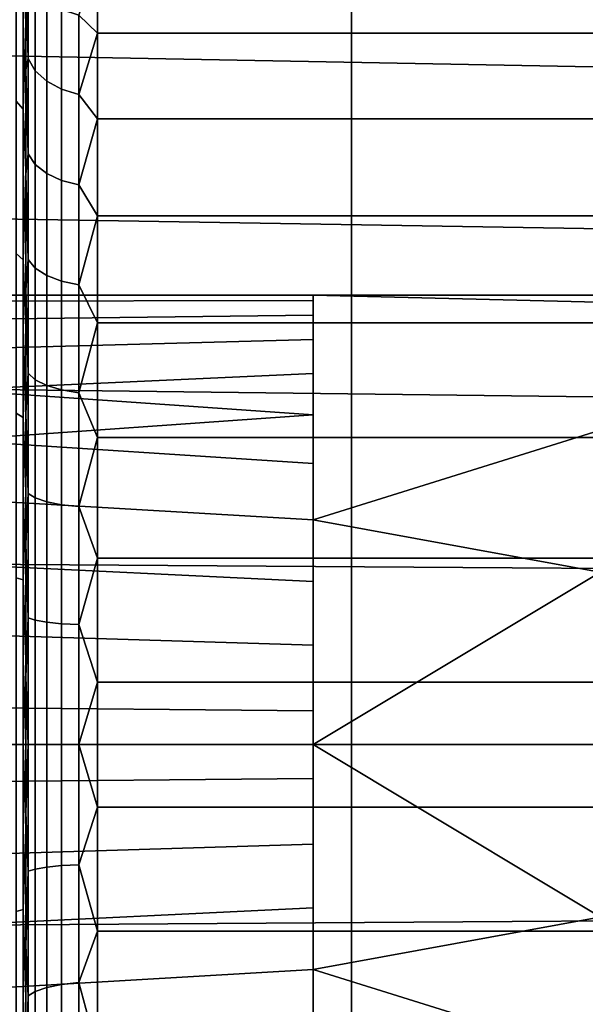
# Model space of a CAD drawing. Header units: metres. Extents: x -109 to 109, y -100 to 76.
# Tile 206 of 256: x -67.82 to -66.24, y 33.28 to 36.02. Entities that reach past the tile are written whole.
import ezdxf

# ---------------------------------------------------------------- set-up
doc = ezdxf.new("R2010")
doc.units = ezdxf.units.M
doc.layers.add('solid_21062310', color=7, linetype='CONTINUOUS')

msp = doc.modelspace()

# ---------------------------------------------------------------- linework, layer by layer
at = {"layer": 'solid_21062310'}
for points in [[(-68.667061, 38.799999, -10.374823), (-67.740959, 38.799999, -9.605888), (-67.741966, 19.5, -9.607125), (-68.665756, 19.5, -10.37423)], [(-67.740959, 38.799999, 9.605888), (-68.667061, 38.799999, 10.374823), (-68.665756, 19.5, 10.37423), (-67.741966, 19.5, 9.607125)], [(-67.740959, 38.799999, -9.605888), (-66.894112, 38.799999, -8.759043), (-66.892899, 19.5, -8.758056), (-67.741966, 19.5, -9.607125)], [(-66.894112, 38.799999, 8.759043), (-67.740959, 38.799999, 9.605888), (-67.741966, 19.5, 9.607125), (-66.892899, 19.5, 8.758056)], [(-66.894112, 38.799999, -8.759043), (-66.125175, 38.799999, -7.832941), (-66.125786, 19.5, -7.834266), (-66.892899, 19.5, -8.758056)], [(-66.125175, 38.799999, 7.832941), (-66.894112, 38.799999, 8.759043), (-66.892899, 19.5, 8.758056), (-66.125786, 19.5, 7.834267)], [(-67.800003, 36.133541, -1.734466), (-67.800003, 35.876587, -2.010085), (-67.800003, 37.034382, -2.202762), (-67.800003, 37.286301, -1.806226)], [(-67.800003, 36.133526, 1.734483), (-67.800003, 37.286301, 1.806224), (-67.800003, 37.034386, 2.20276), (-67.800003, 35.876572, 2.0101)], [(-67.800003, 35.876572, 2.0101), (-67.800003, 37.034386, 2.20276), (-67.800003, 36.733524, 2.56706), (-67.800003, 35.586517, 2.245782)], [(-67.800003, 35.586533, -2.245769), (-67.800003, 35.264442, -2.441908), (-67.800003, 36.733524, -2.567061), (-67.800003, 37.034382, -2.202762)], [(-67.800003, 35.876587, -2.010085), (-67.800003, 35.586533, -2.245769), (-67.800003, 37.034382, -2.202762)], [(-67.800003, 34.558563, -2.692475), (-67.800003, 34.188683, -2.743266), (-67.800003, 36.391212, -2.88825), (-67.800003, 36.733524, -2.567061)], [(-67.800003, 34.921825, -2.590572), (-67.800003, 34.558563, -2.692475), (-67.800003, 36.733524, -2.567061)], [(-67.800003, 35.264442, -2.441908), (-67.800003, 34.921825, -2.590572), (-67.800003, 36.733524, -2.567061)], [(-67.800003, 35.264423, 2.441918), (-67.800003, 36.733524, 2.56706), (-67.800003, 36.391212, 2.888249), (-67.800003, 34.921803, 2.590579)], [(-67.800003, 35.264423, 2.441918), (-67.800003, 35.586517, 2.245782), (-67.800003, 36.733524, 2.56706)], [(-67.806763, 36.159534, -3.128624), (-67.800003, 36.391212, -2.88825), (-67.800003, 36.008896, -3.166378)], [(-67.806763, 36.159534, 3.128624), (-67.800003, 36.008896, 3.166377), (-67.800003, 36.391212, 2.888249)], [(-67.800003, 31.991102, -3.166377), (-67.800003, 36.008896, -3.166378), (-67.800003, 36.391212, -2.88825)], [(-67.800003, 34.188683, -2.743266), (-67.800003, 31.608788, -2.888249), (-67.800003, 31.991102, -3.166377), (-67.800003, 36.391212, -2.88825)], [(-67.800003, 33.811317, 2.743266), (-67.800003, 36.391212, 2.888249), (-67.800003, 36.008896, 3.166377), (-67.800003, 31.608789, 2.88825)], [(-67.800003, 34.558544, 2.69248), (-67.800003, 34.921803, 2.590579), (-67.800003, 36.391212, 2.888249)], [(-67.800003, 34.18866, 2.743267), (-67.800003, 34.558544, 2.69248), (-67.800003, 36.391212, 2.888249)], [(-67.800003, 33.811317, 2.743266), (-67.800003, 34.18866, 2.743267), (-67.800003, 36.391212, 2.888249)], [(-63.994148, 35.842865, -3.550169), (-63.925819, 36.259361, -3.299997), (-68.5, 36.350437, -3.236081), (-68.5, 35.927643, -3.504838)], [(-63.994198, 35.842552, 3.550341), (-68.5, 35.927643, 3.504838), (-68.5, 36.350437, 3.236081), (-63.925858, 36.259129, 3.30014)], [(-67.806763, 35.766674, 3.366116), (-67.806763, 36.159534, 3.128624), (-67.826714, 36.186974, 3.168376), (-67.826714, 35.78912, 3.408885)], [(-67.806763, 36.159534, -3.128624), (-67.806763, 35.766674, -3.366116), (-67.826714, 35.78912, -3.408885), (-67.826714, 36.186974, -3.168376)], [(-67.651764, 36.028458, -1.55649), (-67.599998, 36.178768, -1.324944), (-67.599998, 35.978062, -1.609278)], [(-67.651764, 36.028458, 1.55649), (-67.599998, 35.978062, 1.609278), (-67.599998, 36.178768, 1.324944)], [(-67.599998, 35.978062, -1.609278), (-67.599998, 36.178768, -1.324944), (-66, 36.178768, -1.324944), (-66, 35.978062, -1.609278)], [(-67.599998, 36.178768, 1.324944), (-67.599998, 35.978062, 1.609278), (-66, 35.978062, 1.609278), (-66, 36.178768, 1.324944)], [(-67.806763, 36.159534, -3.128624), (-67.800003, 36.008896, -3.166378), (-67.806763, 35.766674, -3.366116)], [(-67.806763, 35.766674, 3.366116), (-67.800003, 36.008896, 3.166377), (-67.806763, 36.159534, 3.128624)], [(-67.793236, 36.140816, -1.642705), (-67.793236, 35.908085, -1.908084), (-67.800003, 36.133541, -1.734466)], [(-67.793236, 35.908085, 1.908084), (-67.793236, 36.140816, 1.642705), (-67.800003, 36.133526, 1.734483)], [(-67.773285, 35.873928, 1.873929), (-67.773285, 36.102493, 1.613301), (-67.793236, 36.140816, 1.642705), (-67.793236, 35.908085, 1.908084)], [(-67.773285, 36.102493, -1.613301), (-67.773285, 35.873928, -1.873929), (-67.793236, 35.908085, -1.908084), (-67.793236, 36.140816, -1.642705)], [(-67.793236, 35.908085, -1.908084), (-67.800003, 35.876587, -2.010085), (-67.800003, 36.133541, -1.734466)], [(-67.793236, 35.908085, 1.908084), (-67.800003, 36.133526, 1.734483), (-67.800003, 35.876572, 2.0101)], [(-67.741493, 35.844597, 1.844596), (-67.741493, 36.069584, 1.588047), (-67.773285, 36.102493, 1.613301), (-67.773285, 35.873928, 1.873929)], [(-67.741493, 36.069584, -1.588047), (-67.741493, 35.844597, -1.844596), (-67.773285, 35.873928, -1.873929), (-67.773285, 36.102493, -1.613301)], [(-67.700043, 35.822086, 1.822088), (-67.700043, 36.044331, 1.568669), (-67.741493, 36.069584, 1.588047), (-67.741493, 35.844597, 1.844596)], [(-67.700043, 36.044331, -1.568669), (-67.700043, 35.822086, -1.822088), (-67.741493, 35.844597, -1.844596), (-67.741493, 36.069584, -1.588047)], [(-67.651764, 35.807941, 1.807941), (-67.651764, 36.028458, 1.55649), (-67.700043, 36.044331, 1.568669), (-67.700043, 35.822086, 1.822088)], [(-67.651764, 36.028458, -1.55649), (-67.651764, 35.807941, -1.807941), (-67.700043, 35.822086, -1.822088), (-67.700043, 36.044331, -1.568669)], [(-67.651764, 36.028458, -1.55649), (-67.599998, 35.978062, -1.609278), (-67.651764, 35.807941, -1.807941)], [(-67.651764, 35.807941, 1.807941), (-67.599998, 35.978062, 1.609278), (-67.651764, 36.028458, 1.55649)], [(-67.806763, 35.766674, -3.366116), (-67.800003, 36.008896, -3.166378), (-67.800003, 35.597736, -3.392257)], [(-67.806763, 35.766674, 3.366116), (-67.800003, 35.597736, 3.392256), (-67.800003, 36.008896, 3.166377)], [(-67.800003, 32.402264, -3.392256), (-67.800003, 35.597736, -3.392257), (-67.800003, 36.008896, -3.166378)], [(-67.800003, 31.991102, -3.166377), (-67.800003, 32.402264, -3.392256), (-67.800003, 36.008896, -3.166378)], [(-67.800003, 36.008896, 3.166377), (-67.800003, 31.991104, 3.166378), (-67.800003, 31.608789, 2.88825)], [(-67.800003, 36.008896, 3.166377), (-67.800003, 35.597736, 3.392256), (-67.800003, 31.991104, 3.166378)], [(-67.651764, 35.807941, -1.807941), (-67.599998, 35.978062, -1.609278), (-67.599998, 35.740509, -1.863634)], [(-67.651764, 35.807941, 1.807941), (-67.599998, 35.740509, 1.863634), (-67.599998, 35.978062, 1.609278)], [(-67.599998, 35.740509, -1.863634), (-67.599998, 35.978062, -1.609278), (-66, 35.978062, -1.609278), (-66, 35.740509, -1.863634)], [(-67.599998, 35.978062, 1.609278), (-67.599998, 35.740509, 1.863634), (-66, 35.740509, 1.863634), (-66, 35.978062, 1.609278)], [(-64.051659, 35.398956, -3.746843), (-63.994148, 35.842865, -3.550169), (-68.5, 35.927643, -3.504838), (-68.5, 35.472012, -3.718842)], [(-64.051697, 35.398678, 3.746954), (-68.5, 35.472012, 3.718842), (-68.5, 35.927643, 3.504838), (-63.994198, 35.842552, 3.550341)], [(-67.793236, 35.908085, -1.908084), (-67.793236, 35.642704, -2.140815), (-67.800003, 35.876587, -2.010085)], [(-67.793236, 35.642704, 2.140815), (-67.793236, 35.908085, 1.908084), (-67.800003, 35.876572, 2.0101)], [(-67.773285, 35.6133, 2.102494), (-67.773285, 35.873928, 1.873929), (-67.793236, 35.908085, 1.908084), (-67.793236, 35.642704, 2.140815)], [(-67.773285, 35.873928, -1.873929), (-67.773285, 35.6133, -2.102494), (-67.793236, 35.642704, -2.140815), (-67.793236, 35.908085, -1.908084)], [(-67.793236, 35.642704, -2.140815), (-67.800003, 35.586533, -2.245769), (-67.800003, 35.876587, -2.010085)], [(-67.793236, 35.642704, 2.140815), (-67.800003, 35.876572, 2.0101), (-67.800003, 35.586517, 2.245782)], [(-67.741493, 35.588047, 2.069583), (-67.741493, 35.844597, 1.844596), (-67.773285, 35.873928, 1.873929), (-67.773285, 35.6133, 2.102494)], [(-67.741493, 35.844597, -1.844596), (-67.741493, 35.588047, -2.069583), (-67.773285, 35.6133, -2.102494), (-67.773285, 35.873928, -1.873929)], [(-67.700043, 35.568668, 2.04433), (-67.700043, 35.822086, 1.822088), (-67.741493, 35.844597, 1.844596), (-67.741493, 35.588047, 2.069583)], [(-67.700043, 35.822086, -1.822088), (-67.700043, 35.568668, -2.04433), (-67.741493, 35.588047, -2.069583), (-67.741493, 35.844597, -1.844596)], [(-67.651764, 35.556492, 2.028458), (-67.651764, 35.807941, 1.807941), (-67.700043, 35.822086, 1.822088), (-67.700043, 35.568668, 2.04433)], [(-67.651764, 35.807941, -1.807941), (-67.651764, 35.556492, -2.028458), (-67.700043, 35.568668, -2.04433), (-67.700043, 35.822086, -1.822088)], [(-67.806763, 35.348053, 3.554522), (-67.806763, 35.766674, 3.366116), (-67.826714, 35.78912, 3.408885), (-67.826714, 35.365181, 3.599685)], [(-67.806763, 35.766674, -3.366116), (-67.806763, 35.348053, -3.554522), (-67.826714, 35.365181, -3.599685), (-67.826714, 35.78912, -3.408885)], [(-67.651764, 35.807941, -1.807941), (-67.599998, 35.740509, -1.863634), (-67.651764, 35.556492, -2.028458)], [(-67.651764, 35.556492, 2.028458), (-67.599998, 35.740509, 1.863634), (-67.651764, 35.807941, 1.807941)], [(-67.806763, 35.766674, -3.366116), (-67.800003, 35.597736, -3.392257), (-67.806763, 35.348053, -3.554522)], [(-67.806763, 35.348053, 3.554522), (-67.800003, 35.597736, 3.392256), (-67.806763, 35.766674, 3.366116)], [(-67.651764, 35.556492, -2.028458), (-67.599998, 35.740509, -1.863634), (-67.599998, 35.470531, -2.083275)], [(-67.651764, 35.556492, 2.028458), (-67.599998, 35.470531, 2.083275), (-67.599998, 35.740509, 1.863634)], [(-67.599998, 35.470531, -2.083275), (-67.599998, 35.740509, -1.863634), (-66, 35.740509, -1.863634), (-66, 35.470531, -2.083275)], [(-67.599998, 35.740509, 1.863634), (-67.599998, 35.470531, 2.083275), (-66, 35.470531, 2.083275), (-66, 35.740509, 1.863634)], [(-67.793236, 35.642704, -2.140815), (-67.793236, 35.34922, -2.336916), (-67.800003, 35.586533, -2.245769)], [(-67.793236, 35.34922, 2.336916), (-67.793236, 35.642704, 2.140815), (-67.800003, 35.586517, 2.245782)], [(-67.773285, 35.325069, 2.295085), (-67.773285, 35.6133, 2.102494), (-67.793236, 35.642704, 2.140815), (-67.793236, 35.34922, 2.336916)], [(-67.773285, 35.6133, -2.102494), (-67.773285, 35.325069, -2.295085), (-67.793236, 35.34922, -2.336916), (-67.793236, 35.642704, -2.140815)], [(-67.806763, 35.348053, -3.554522), (-67.800003, 35.597736, -3.392257), (-67.800003, 35.158031, -3.56654)], [(-67.806763, 35.348053, 3.554522), (-67.800003, 35.158031, 3.566539), (-67.800003, 35.597736, 3.392256)], [(-67.800003, 32.841969, -3.566539), (-67.800003, 35.158031, -3.56654), (-67.800003, 35.597736, -3.392257)], [(-67.800003, 32.402264, -3.392256), (-67.800003, 32.841969, -3.566539), (-67.800003, 35.597736, -3.392257)], [(-67.800003, 35.597736, 3.392256), (-67.800003, 32.402264, 3.392257), (-67.800003, 31.991104, 3.166378)], [(-67.800003, 35.597736, 3.392256), (-67.800003, 35.158031, 3.566539), (-67.800003, 32.402264, 3.392257)], [(-67.741493, 35.304325, 2.25916), (-67.741493, 35.588047, 2.069583), (-67.773285, 35.6133, 2.102494), (-67.773285, 35.325069, 2.295085)], [(-67.741493, 35.588047, -2.069583), (-67.741493, 35.304325, -2.25916), (-67.773285, 35.325069, -2.295085), (-67.773285, 35.6133, -2.102494)], [(-67.793236, 35.34922, -2.336916), (-67.800003, 35.264442, -2.441908), (-67.800003, 35.586533, -2.245769)], [(-67.793236, 35.34922, 2.336916), (-67.800003, 35.586517, 2.245782), (-67.800003, 35.264423, 2.441918)], [(-67.700043, 35.28841, 2.231593), (-67.700043, 35.568668, 2.04433), (-67.741493, 35.588047, 2.069583), (-67.741493, 35.304325, 2.25916)], [(-67.700043, 35.568668, -2.04433), (-67.700043, 35.28841, -2.231593), (-67.741493, 35.304325, -2.25916), (-67.741493, 35.588047, -2.069583)], [(-67.651764, 35.278408, 2.214267), (-67.651764, 35.556492, 2.028458), (-67.700043, 35.568668, 2.04433), (-67.700043, 35.28841, 2.231593)], [(-67.651764, 35.556492, -2.028458), (-67.651764, 35.278408, -2.214267), (-67.700043, 35.28841, -2.231593), (-67.700043, 35.568668, -2.04433)], [(-67.651764, 35.556492, -2.028458), (-67.599998, 35.470531, -2.083275), (-67.651764, 35.278408, -2.214267)], [(-67.651764, 35.278408, 2.214267), (-67.599998, 35.470531, 2.083275), (-67.651764, 35.556492, 2.028458)], [(-64.09494, 34.941483, -3.887725), (-64.051659, 35.398956, -3.746843), (-68.5, 35.472012, -3.718842), (-68.5, 34.99522, -3.874211)], [(-64.094955, 34.941277, 3.887777), (-68.5, 34.99522, 3.874211), (-68.5, 35.472012, 3.718842), (-64.051697, 35.398678, 3.746954)], [(-67.651764, 35.278408, -2.214267), (-67.599998, 35.470531, -2.083275), (-67.599998, 35.173164, -2.264108)], [(-67.651764, 35.278408, 2.214267), (-67.599998, 35.173164, 2.264108), (-67.599998, 35.470531, 2.083275)], [(-67.599998, 35.173164, -2.264108), (-67.599998, 35.470531, -2.083275), (-66, 35.470531, -2.083275), (-66, 35.173164, -2.264108)], [(-67.599998, 35.470531, 2.083275), (-67.599998, 35.173164, 2.264108), (-66, 35.173164, 2.264108), (-66, 35.470531, 2.083275)], [(-67.806763, 34.909775, 3.691095), (-67.806763, 35.348053, 3.554522), (-67.826714, 35.365181, 3.599685), (-67.826714, 34.921333, 3.737994)], [(-67.806763, 35.348053, -3.554522), (-67.806763, 34.909775, -3.691095), (-67.826714, 34.921333, -3.737994), (-67.826714, 35.365181, -3.599685)], [(-67.806763, 35.348053, -3.554522), (-67.800003, 35.158031, -3.56654), (-67.806763, 34.909775, -3.691095)], [(-67.806763, 34.909775, 3.691095), (-67.800003, 35.158031, 3.566539), (-67.806763, 35.348053, 3.554522)], [(-67.793236, 35.34922, -2.336916), (-67.793236, 35.032646, -2.493032), (-67.800003, 35.264442, -2.441908)], [(-67.793236, 35.032646, 2.493032), (-67.793236, 35.34922, 2.336916), (-67.800003, 35.264423, 2.441918)], [(-67.773285, 35.014164, 2.448406), (-67.773285, 35.325069, 2.295085), (-67.793236, 35.34922, 2.336916), (-67.793236, 35.032646, 2.493032)], [(-67.773285, 35.325069, -2.295085), (-67.773285, 35.014164, -2.448406), (-67.793236, 35.032646, -2.493032), (-67.793236, 35.34922, -2.336916)], [(-67.741493, 34.998287, 2.410081), (-67.741493, 35.304325, 2.25916), (-67.773285, 35.325069, 2.295085), (-67.773285, 35.014164, 2.448406)], [(-67.741493, 35.304325, -2.25916), (-67.741493, 34.998287, -2.410081), (-67.773285, 35.014164, -2.448406), (-67.773285, 35.325069, -2.295085)], [(-67.700043, 34.986107, 2.380672), (-67.700043, 35.28841, 2.231593), (-67.741493, 35.304325, 2.25916), (-67.741493, 34.998287, 2.410081)], [(-67.700043, 35.28841, -2.231593), (-67.700043, 34.986107, -2.380672), (-67.741493, 34.998287, -2.410081), (-67.741493, 35.304325, -2.25916)], [(-67.793236, 35.032646, -2.493032), (-67.800003, 34.921825, -2.590572), (-67.800003, 35.264442, -2.441908)], [(-67.793236, 35.032646, 2.493032), (-67.800003, 35.264423, 2.441918), (-67.800003, 34.921803, 2.590579)], [(-67.651764, 34.978451, 2.362189), (-67.651764, 35.278408, 2.214267), (-67.700043, 35.28841, 2.231593), (-67.700043, 34.986107, 2.380672)], [(-67.651764, 35.278408, -2.214267), (-67.651764, 34.978451, -2.362189), (-67.700043, 34.986107, -2.380672), (-67.700043, 35.28841, -2.231593)], [(-67.651764, 35.278408, -2.214267), (-67.599998, 35.173164, -2.264108), (-67.651764, 34.978451, -2.362189)], [(-67.651764, 34.978451, 2.362189), (-67.599998, 35.173164, 2.264108), (-67.651764, 35.278408, 2.214267)], [(-68, 35.232948, 0.205769), (-68, 35.25), (-67, 35.25), (-67, 35.235039, 0.189539)], [(-67, 35.235039, -0.189539), (-67, 35.25), (-68, 35.25), (-68, 35.232948, -0.205769)], [(-68, 35.182259, 0.40591), (-68, 35.232948, 0.205769), (-67, 35.235039, 0.189539), (-67, 35.194057, 0.369607)], [(-68, 35.182259, -0.40591), (-67, 35.194057, -0.369607), (-67, 35.235039, -0.189539), (-68, 35.232948, -0.205769)], [(-65, 35.200962, -0.75), (-67, 35.25, -0.721688), (-67, 34.625, -1.082532), (-63.574604, 34, -1.443376)], [(-67, 35.25, 0.721688), (-67, 34.625, 1.082532), (-67, 34.781666, 0.974807)], [(-67, 35.25, 0.721688), (-65, 35.25, 0.721688), (-67, 34.625, 1.082532)], [(-65, 35.200962, 0.75), (-67, 34, 1.443376), (-67, 34.625, 1.082532), (-65, 35.25, 0.721688)], [(-67, 35.25, 0.721688), (-67, 34.781666, 0.974807), (-67, 34.917118, 0.849282)], [(-67, 35.25, 0.721688), (-67, 34.917118, 0.849282), (-67, 35.03212, 0.704635)], [(-67, 35.25, 0.721688), (-67, 35.03212, 0.704635), (-67, 35.126293, 0.541526)], [(-67, 35.25, 0.721688), (-67, 35.126293, 0.541526), (-67, 35.194057, 0.369607)], [(-67, 35.25, 0.721688), (-67, 35.194057, 0.369607), (-67, 35.235039, 0.189539)], [(-67, 35.25, 0.721688), (-67, 35.235039, 0.189539), (-67, 35.25)], [(-67, 35.25, -0.721688), (-67, 35.25), (-67, 35.235039, -0.189539)], [(-67, 35.25, -0.721688), (-65, 35.25, -0.721688), (-67, 35.25)], [(-65, 35.25, 0.721688), (-67, 35.25, 0.721688), (-67, 35.25), (-65, 35.25, -0.721688)], [(-67, 35.25, -0.721688), (-67, 35.235039, -0.189539), (-67, 35.194057, -0.369607)], [(-67, 35.25, -0.721688), (-67, 35.194057, -0.369607), (-67, 35.126293, -0.541526)], [(-67, 35.25, -0.721688), (-67, 35.126293, -0.541526), (-67, 35.03212, -0.704635)], [(-67, 35.25, -0.721688), (-67, 35.03212, -0.704635), (-67, 34.917118, -0.849282)], [(-67, 35.25, -0.721688), (-67, 34.917118, -0.849282), (-67, 34.781666, -0.974807)], [(-67, 35.25, -0.721688), (-67, 34.781666, -0.974807), (-67, 34.625, -1.082532)], [(-67, 35.25, -0.721688), (-65, 35.200962, -0.75), (-65, 35.25, -0.721688)], [(-68, 35.099327, 0.594962), (-68, 35.182259, 0.40591), (-67, 35.194057, 0.369607), (-67, 35.126293, 0.541526)], [(-68, 35.099327, -0.594962), (-67, 35.126293, -0.541526), (-67, 35.194057, -0.369607), (-68, 35.182259, -0.40591)], [(-65, 35.200962, 0.75), (-63.574604, 34, 1.443376), (-67, 34, 1.443376)], [(-67.806763, 34.909775, -3.691095), (-67.800003, 35.158031, -3.56654), (-67.800003, 34.703796, -3.683092)], [(-67.806763, 34.909775, 3.691095), (-67.800003, 34.7038, 3.683092), (-67.800003, 35.158031, 3.566539)], [(-67.800003, 33.2962, -3.683092), (-67.800003, 34.703796, -3.683092), (-67.800003, 35.158031, -3.56654)], [(-67.800003, 32.841969, -3.566539), (-67.800003, 33.2962, -3.683092), (-67.800003, 35.158031, -3.56654)], [(-67.800003, 35.158031, 3.566539), (-67.800003, 32.841969, 3.56654), (-67.800003, 32.402264, 3.392257)], [(-67.800003, 35.158031, 3.566539), (-67.800003, 34.7038, 3.683092), (-67.800003, 32.841969, 3.56654)], [(-67.651764, 34.978451, -2.362189), (-67.599998, 35.173164, -2.264108), (-67.599998, 34.853943, -2.402766)], [(-67.651764, 34.978451, 2.362189), (-67.599998, 34.853943, 2.402766), (-67.599998, 35.173164, 2.264108)], [(-67.599998, 34.853943, -2.402766), (-67.599998, 35.173164, -2.264108), (-66, 35.173164, -2.264108), (-66, 34.853943, -2.402766)], [(-67.599998, 35.173164, 2.264108), (-67.599998, 34.853943, 2.402766), (-66, 34.853943, 2.402766), (-66, 35.173164, 2.264108)], [(-68, 34.986416, 0.767777), (-68, 35.099327, 0.594962), (-67, 35.126293, 0.541526), (-67, 35.03212, 0.704635)], [(-68, 34.986416, -0.767777), (-67, 35.03212, -0.704635), (-67, 35.126293, -0.541526), (-68, 35.099327, -0.594962)], [(-68, 34.986416, 0.767777), (-67, 35.03212, 0.704635), (-67, 34.917118, 0.849282)], [(-68, 34.846607, -0.919652), (-67, 34.917118, -0.849282), (-67, 35.03212, -0.704635), (-68, 34.986416, -0.767777)], [(-67.793236, 35.032646, -2.493032), (-67.793236, 34.698406, -2.606492), (-67.800003, 34.921825, -2.590572)], [(-67.793236, 34.698406, 2.606492), (-67.793236, 35.032646, 2.493032), (-67.800003, 34.921803, 2.590579)], [(-67.773285, 34.685905, 2.559835), (-67.773285, 35.014164, 2.448406), (-67.793236, 35.032646, 2.493032), (-67.793236, 34.698406, 2.606492)], [(-67.773285, 35.014164, -2.448406), (-67.773285, 34.685905, -2.559835), (-67.793236, 34.698406, -2.606492), (-67.793236, 35.032646, -2.493032)], [(-64.121559, 34.476246, -3.971677), (-64.09494, 34.941483, -3.887725), (-68.5, 34.99522, -3.874211), (-68.5, 34.505737, -3.967438)], [(-64.121567, 34.476128, 3.971696), (-68.5, 34.505737, 3.967438), (-68.5, 34.99522, 3.874211), (-64.094955, 34.941277, 3.887777)], [(-67.741493, 34.675171, 2.519765), (-67.741493, 34.998287, 2.410081), (-67.773285, 35.014164, 2.448406), (-67.773285, 34.685905, 2.559835)], [(-67.741493, 34.998287, -2.410081), (-67.741493, 34.675171, -2.519765), (-67.773285, 34.685905, -2.559835), (-67.773285, 35.014164, -2.448406)], [(-67.700043, 34.666931, 2.489018), (-67.700043, 34.986107, 2.380672), (-67.741493, 34.998287, 2.410081), (-67.741493, 34.675171, 2.519765)], [(-67.700043, 34.986107, -2.380672), (-67.700043, 34.666931, -2.489018), (-67.741493, 34.675171, -2.519765), (-67.741493, 34.998287, -2.410081)], [(-68, 34.986416, 0.767777), (-67, 34.917118, 0.849282), (-67, 34.781666, 0.974807), (-68, 34.846607, 0.919652)], [(-67.651764, 34.661751, 2.469693), (-67.651764, 34.978451, 2.362189), (-67.700043, 34.986107, 2.380672), (-67.700043, 34.666931, 2.489018)], [(-67.651764, 34.978451, -2.362189), (-67.651764, 34.661751, -2.469693), (-67.700043, 34.666931, -2.489018), (-67.700043, 34.986107, -2.380672)], [(-67.651764, 34.978451, -2.362189), (-67.599998, 34.853943, -2.402766), (-67.651764, 34.661751, -2.469693)], [(-67.651764, 34.661751, 2.469693), (-67.599998, 34.853943, 2.402766), (-67.651764, 34.978451, 2.362189)], [(-68, 34.846607, -0.919652), (-67, 34.781666, -0.974807), (-67, 34.917118, -0.849282)], [(-67.806763, 34.458229, 3.773844), (-67.806763, 34.909775, 3.691095), (-67.826714, 34.921333, 3.737994), (-67.826714, 34.46405, 3.821794)], [(-67.806763, 34.909775, -3.691095), (-67.806763, 34.458229, -3.773844), (-67.826714, 34.46405, -3.821794), (-67.826714, 34.921333, -3.737994)], [(-67.806763, 34.909775, -3.691095), (-67.800003, 34.703796, -3.683092), (-67.806763, 34.458229, -3.773844)], [(-67.806763, 34.458229, 3.773844), (-67.800003, 34.7038, 3.683092), (-67.806763, 34.909775, 3.691095)], [(-67.793236, 34.698406, -2.606492), (-67.800003, 34.558563, -2.692475), (-67.800003, 34.921825, -2.590572)], [(-67.793236, 34.698406, 2.606492), (-67.800003, 34.921803, 2.590579), (-67.800003, 34.558544, 2.69248)], [(-67.651764, 34.661751, -2.469693), (-67.599998, 34.853943, -2.402766), (-67.599998, 34.51881, -2.496665)], [(-67.651764, 34.661751, 2.469693), (-67.599998, 34.51881, 2.496665), (-67.599998, 34.853943, 2.402766)], [(-67.599998, 34.51881, -2.496665), (-67.599998, 34.853943, -2.402766), (-66, 34.853943, -2.402766), (-66, 34.51881, -2.496665)], [(-67.599998, 34.853943, 2.402766), (-67.599998, 34.51881, 2.496665), (-66, 34.51881, 2.496665), (-66, 34.853943, 2.402766)], [(-68, 34.846607, 0.919652), (-67, 34.781666, 0.974807), (-67, 34.625, 1.082532), (-68, 34.683704, 1.046444)], [(-68, 34.846607, -0.919652), (-68, 34.683704, -1.046444), (-67, 34.625, -1.082532), (-67, 34.781666, -0.974807)], [(-67.806763, 34.458229, 3.773844), (-67.800003, 34.234447, 3.742445), (-67.800003, 34.7038, 3.683092)], [(-67.806763, 34.458229, -3.773844), (-67.800003, 34.703796, -3.683092), (-67.800003, 34.234447, -3.742445)], [(-67.800003, 34.7038, 3.683092), (-67.800003, 33.296204, 3.683092), (-67.800003, 32.841969, 3.56654)], [(-67.800003, 34.7038, 3.683092), (-67.800003, 34.234447, 3.742445), (-67.800003, 33.296204, 3.683092)], [(-67.800003, 33.765553, -3.742445), (-67.800003, 34.234447, -3.742445), (-67.800003, 34.703796, -3.683092)], [(-67.800003, 33.2962, -3.683092), (-67.800003, 33.765553, -3.742445), (-67.800003, 34.703796, -3.683092)], [(-67.793236, 34.698406, -2.606492), (-67.793236, 34.352219, -2.675353), (-67.800003, 34.558563, -2.692475)], [(-67.793236, 34.352219, 2.675353), (-67.793236, 34.698406, 2.606492), (-67.800003, 34.558544, 2.69248)], [(-67.773285, 34.345913, 2.627464), (-67.773285, 34.685905, 2.559835), (-67.793236, 34.698406, 2.606492), (-67.793236, 34.352219, 2.675353)], [(-67.773285, 34.685905, -2.559835), (-67.773285, 34.345913, -2.627464), (-67.793236, 34.352219, -2.675353), (-67.793236, 34.698406, -2.606492)], [(-68, 34.683704, 1.046444), (-67, 34.625, 1.082532), (-67, 34.453373, 1.164346), (-68, 34.502151, 1.144703)], [(-68, 34.683704, -1.046444), (-68, 34.502151, -1.144703), (-67, 34.453373, -1.164346), (-67, 34.625, -1.082532)], [(-67.741493, 34.340496, 2.586335), (-67.741493, 34.675171, 2.519765), (-67.773285, 34.685905, 2.559835), (-67.773285, 34.345913, 2.627464)], [(-67.741493, 34.675171, -2.519765), (-67.741493, 34.340496, -2.586335), (-67.773285, 34.345913, -2.627464), (-67.773285, 34.685905, -2.559835)], [(-67.700043, 34.336342, 2.554776), (-67.700043, 34.666931, 2.489018), (-67.741493, 34.675171, 2.519765), (-67.741493, 34.340496, 2.586335)], [(-67.700043, 34.666931, -2.489018), (-67.700043, 34.336342, -2.554776), (-67.741493, 34.340496, -2.586335), (-67.741493, 34.675171, -2.519765)], [(-67.651764, 34.333733, 2.534941), (-67.651764, 34.661751, 2.469693), (-67.700043, 34.666931, 2.489018), (-67.700043, 34.336342, 2.554776)], [(-67.651764, 34.661751, -2.469693), (-67.651764, 34.333733, -2.534941), (-67.700043, 34.336342, -2.554776), (-67.700043, 34.666931, -2.489018)], [(-67.651764, 34.661751, -2.469693), (-67.599998, 34.51881, -2.496665), (-67.651764, 34.333733, -2.534941)], [(-67.651764, 34.333733, 2.534941), (-67.599998, 34.51881, 2.496665), (-67.651764, 34.661751, 2.469693)], [(-67, 34, -1.443376), (-63.574604, 34, -1.443376), (-67, 34.625, -1.082532)], [(-67, 34, 1.443376), (-67, 34.453373, 1.164346), (-67, 34.625, 1.082532)], [(-67, 34, -1.443376), (-67, 34.625, -1.082532), (-67, 34.453373, -1.164346)], [(-67.793236, 34.352219, -2.675353), (-67.800003, 34.188683, -2.743266), (-67.800003, 34.558563, -2.692475)], [(-67.793236, 34.352219, 2.675353), (-67.800003, 34.558544, 2.69248), (-67.800003, 34.18866, 2.743267)], [(-64.121567, 34.476128, 3.971696), (-64.130684, 34, 4), (-68.5, 34, 4), (-68.5, 34.505737, 3.967438)], [(-68.5, 34.505737, -3.967438), (-68.5, 34, -4), (-64.130684, 34, -4), (-64.121559, 34.476246, -3.971677)], [(-68, 34.502151, 1.144703), (-67, 34.453373, 1.164346), (-67, 34.276939, 1.218889), (-68, 34.306892, 1.211742)], [(-68, 34.502151, -1.144703), (-68, 34.306892, -1.211742), (-67, 34.276939, -1.218889), (-67, 34.453373, -1.164346)], [(-67.651764, 34.333733, -2.534941), (-67.599998, 34.51881, -2.496665), (-67.599998, 34.174019, -2.544055)], [(-67.651764, 34.333733, 2.534941), (-67.599998, 34.174019, 2.544055), (-67.599998, 34.51881, 2.496665)], [(-67.599998, 34.174019, -2.544055), (-67.599998, 34.51881, -2.496665), (-66, 34.51881, -2.496665), (-66, 34.174019, -2.544055)], [(-67.599998, 34.51881, 2.496665), (-67.599998, 34.174019, 2.544055), (-66, 34.174019, 2.544055), (-66, 34.51881, 2.496665)], [(-67.806763, 34, 3.801562), (-67.806763, 34.458229, 3.773844), (-67.826714, 34.46405, 3.821794), (-67.826714, 34, 3.849864)], [(-67.806763, 34.458229, -3.773844), (-67.806763, 34, -3.801562), (-67.826714, 34, -3.849864), (-67.826714, 34.46405, -3.821794)], [(-67.806763, 34.458229, -3.773844), (-67.800003, 34.234447, -3.742445), (-67.806763, 34, -3.801562)], [(-67.806763, 34, 3.801562), (-67.800003, 34.234447, 3.742445), (-67.806763, 34.458229, 3.773844)], [(-67, 34, 1.443376), (-67, 34.276939, 1.218889), (-67, 34.453373, 1.164346)], [(-67, 34, -1.443376), (-67, 34.453373, -1.164346), (-67, 34.276939, -1.218889)], [(-67.793236, 34.352219, -2.675353), (-67.793236, 34, -2.698438), (-67.800003, 34.188683, -2.743266)], [(-67.793236, 34, 2.698438), (-67.793236, 34.352219, 2.675353), (-67.800003, 34.18866, 2.743267)], [(-67.773285, 34, 2.650136), (-67.773285, 34.345913, 2.627464), (-67.793236, 34.352219, 2.675353), (-67.793236, 34, 2.698438)], [(-67.773285, 34.345913, -2.627464), (-67.773285, 34, -2.650136), (-67.793236, 34, -2.698438), (-67.793236, 34.352219, -2.675353)], [(-67.741493, 34, 2.608653), (-67.741493, 34.340496, 2.586335), (-67.773285, 34.345913, 2.627464), (-67.773285, 34, 2.650136)], [(-67.741493, 34.340496, -2.586335), (-67.741493, 34, -2.608653), (-67.773285, 34, -2.650136), (-67.773285, 34.345913, -2.627464)], [(-67.700043, 34, 2.576821), (-67.700043, 34.336342, 2.554776), (-67.741493, 34.340496, 2.586335), (-67.741493, 34, 2.608653)], [(-67.700043, 34.336342, -2.554776), (-67.700043, 34, -2.576821), (-67.741493, 34, -2.608653), (-67.741493, 34.340496, -2.586335)], [(-67.651764, 34, 2.556815), (-67.651764, 34.333733, 2.534941), (-67.700043, 34.336342, 2.554776), (-67.700043, 34, 2.576821)], [(-67.651764, 34.333733, -2.534941), (-67.651764, 34, -2.556815), (-67.700043, 34, -2.576821), (-67.700043, 34.336342, -2.554776)], [(-67.651764, 34.333733, -2.534941), (-67.599998, 34.174019, -2.544055), (-67.651764, 34, -2.556815)], [(-67.651764, 34, 2.556815), (-67.599998, 34.174019, 2.544055), (-67.651764, 34.333733, 2.534941)], [(-68, 34.306892, 1.211742), (-67, 34.276939, 1.218889), (-67, 34.09417, 1.246161), (-68, 34.103241, 1.245729)], [(-68, 34.306892, -1.211742), (-68, 34.103241, -1.245729), (-67, 34.09417, -1.246161), (-67, 34.276939, -1.218889)], [(-67, 34, 1.443376), (-67, 34.09417, 1.246161), (-67, 34.276939, 1.218889)], [(-67, 34, -1.443376), (-67, 34.276939, -1.218889), (-67, 34.09417, -1.246161)], [(-67.806763, 34, -3.801562), (-67.800003, 34.234447, -3.742445), (-67.800003, 33.765553, -3.742445)], [(-67.806763, 34, 3.801562), (-67.800003, 33.765553, 3.742445), (-67.800003, 34.234447, 3.742445)], [(-67.800003, 34.234447, 3.742445), (-67.800003, 33.765553, 3.742445), (-67.800003, 33.296204, 3.683092)], [(-67.800003, 34.188683, -2.743266), (-67.800003, 33.81134, -2.743267), (-67.800003, 31.608788, -2.888249)], [(-67.793236, 34, -2.698438), (-67.800003, 33.81134, -2.743267), (-67.800003, 34.188683, -2.743266)], [(-67.793236, 34, 2.698438), (-67.800003, 34.18866, 2.743267), (-67.800003, 33.811317, 2.743266)], [(-67.651764, 34, -2.556815), (-67.599998, 34.174019, -2.544055), (-67.599998, 33.825981, -2.544055)], [(-67.651764, 34, 2.556815), (-67.599998, 33.825981, 2.544055), (-67.599998, 34.174019, 2.544055)], [(-67.599998, 33.825981, -2.544055), (-67.599998, 34.174019, -2.544055), (-66, 34.174019, -2.544055), (-66, 33.825981, -2.544055)], [(-67.599998, 34.174019, 2.544055), (-67.599998, 33.825981, 2.544055), (-66, 33.825981, 2.544055), (-66, 34.174019, 2.544055)], [(-68, 33.896759, 1.245729), (-68, 34.103241, 1.245729), (-67, 34.09417, 1.246161), (-67, 33.90583, 1.246161)], [(-68, 34.103241, -1.245729), (-68, 33.896759, -1.245729), (-67, 33.90583, -1.246161), (-67, 34.09417, -1.246161)], [(-67, 34, 1.443376), (-67, 33.90583, 1.246161), (-67, 34.09417, 1.246161)], [(-67, 34, -1.443376), (-67, 34.09417, -1.246161), (-67, 33.90583, -1.246161)], [(-64.130684, 34, 4), (-64.121559, 33.523754, 3.971677), (-68.5, 33.494263, 3.967438), (-68.5, 34, 4)], [(-64.121559, 33.523758, -3.971677), (-64.130684, 34, -4), (-68.5, 34, -4), (-68.5, 33.494263, -3.967438)], [(-67.806763, 33.541771, 3.773844), (-67.806763, 34, 3.801562), (-67.826714, 34, 3.849864), (-67.826714, 33.53595, 3.821794)], [(-67.806763, 34, -3.801562), (-67.806763, 33.541771, -3.773844), (-67.826714, 33.53595, -3.821794), (-67.826714, 34, -3.849864)], [(-67.806763, 34, -3.801562), (-67.800003, 33.765553, -3.742445), (-67.806763, 33.541771, -3.773844)], [(-67.806763, 33.541771, 3.773844), (-67.800003, 33.765553, 3.742445), (-67.806763, 34, 3.801562)], [(-67.793236, 34, -2.698438), (-67.793236, 33.647781, -2.675353), (-67.800003, 33.81134, -2.743267)], [(-67.793236, 33.647781, 2.675353), (-67.793236, 34, 2.698438), (-67.800003, 33.811317, 2.743266)], [(-67.773285, 33.654087, 2.627464), (-67.773285, 34, 2.650136), (-67.793236, 34, 2.698438), (-67.793236, 33.647781, 2.675353)], [(-67.773285, 34, -2.650136), (-67.773285, 33.654087, -2.627464), (-67.793236, 33.647781, -2.675353), (-67.793236, 34, -2.698438)], [(-67.741493, 33.659504, 2.586335), (-67.741493, 34, 2.608653), (-67.773285, 34, 2.650136), (-67.773285, 33.654087, 2.627464)], [(-67.741493, 34, -2.608653), (-67.741493, 33.659504, -2.586335), (-67.773285, 33.654087, -2.627464), (-67.773285, 34, -2.650136)], [(-67.700043, 33.663658, 2.554776), (-67.700043, 34, 2.576821), (-67.741493, 34, 2.608653), (-67.741493, 33.659504, 2.586335)], [(-67.700043, 34, -2.576821), (-67.700043, 33.663658, -2.554776), (-67.741493, 33.659504, -2.586335), (-67.741493, 34, -2.608653)], [(-67.651764, 33.666267, 2.534941), (-67.651764, 34, 2.556815), (-67.700043, 34, 2.576821), (-67.700043, 33.663658, 2.554776)], [(-67.651764, 34, -2.556815), (-67.651764, 33.666267, -2.534941), (-67.700043, 33.663658, -2.554776), (-67.700043, 34, -2.576821)], [(-67.651764, 34, -2.556815), (-67.599998, 33.825981, -2.544055), (-67.651764, 33.666267, -2.534941)], [(-67.651764, 33.666267, 2.534941), (-67.599998, 33.825981, 2.544055), (-67.651764, 34, 2.556815)], [(-65, 32.799038, -0.75), (-63.574604, 34, -1.443376), (-67, 34, -1.443376)], [(-67, 34, 1.443376), (-63.574604, 34, 1.443376), (-67, 33.375, 1.082532)], [(-65, 32.799038, 0.75), (-67, 32.75, 0.721688), (-67, 33.375, 1.082532), (-63.574604, 34, 1.443376)], [(-67, 34, 1.443376), (-67, 33.375, 1.082532), (-67, 33.546627, 1.164346)], [(-67, 34, 1.443376), (-67, 33.546627, 1.164346), (-67, 33.723061, 1.218889)], [(-67, 34, 1.443376), (-67, 33.723061, 1.218889), (-67, 33.90583, 1.246161)], [(-67, 34, -1.443376), (-67, 33.90583, -1.246161), (-67, 33.723061, -1.218889)], [(-67, 34, -1.443376), (-67, 33.723061, -1.218889), (-67, 33.546627, -1.164346)], [(-67, 34, -1.443376), (-67, 33.546627, -1.164346), (-67, 33.375, -1.082532)], [(-65, 32.799038, -0.75), (-67, 34, -1.443376), (-67, 33.375, -1.082532), (-65, 32.75, -0.721688)], [(-68, 33.693108, 1.211742), (-68, 33.896759, 1.245729), (-67, 33.90583, 1.246161), (-67, 33.723061, 1.218889)], [(-68, 33.693108, -1.211742), (-67, 33.723061, -1.218889), (-67, 33.90583, -1.246161), (-68, 33.896759, -1.245729)], [(-67.800003, 33.81134, -2.743267), (-67.800003, 33.441456, -2.69248), (-67.800003, 31.608788, -2.888249)], [(-67.793236, 33.647781, -2.675353), (-67.800003, 33.441456, -2.69248), (-67.800003, 33.81134, -2.743267)], [(-67.800003, 33.441437, 2.692475), (-67.800003, 33.811317, 2.743266), (-67.800003, 31.608789, 2.88825), (-67.800003, 31.266478, 2.567061)], [(-67.793236, 33.647781, 2.675353), (-67.800003, 33.811317, 2.743266), (-67.800003, 33.441437, 2.692475)], [(-67.651764, 33.666267, -2.534941), (-67.599998, 33.825981, -2.544055), (-67.599998, 33.48119, -2.496665)], [(-67.651764, 33.666267, 2.534941), (-67.599998, 33.48119, 2.496665), (-67.599998, 33.825981, 2.544055)], [(-67.599998, 33.48119, -2.496665), (-67.599998, 33.825981, -2.544055), (-66, 33.825981, -2.544055), (-66, 33.48119, -2.496665)], [(-67.599998, 33.825981, 2.544055), (-67.599998, 33.48119, 2.496665), (-66, 33.48119, 2.496665), (-66, 33.825981, 2.544055)], [(-67.806763, 33.541771, -3.773844), (-67.800003, 33.765553, -3.742445), (-67.800003, 33.2962, -3.683092)], [(-67.806763, 33.541771, 3.773844), (-67.800003, 33.296204, 3.683092), (-67.800003, 33.765553, 3.742445)], [(-68, 33.497849, 1.144703), (-68, 33.693108, 1.211742), (-67, 33.723061, 1.218889), (-67, 33.546627, 1.164346)], [(-68, 33.497849, -1.144703), (-67, 33.546627, -1.164346), (-67, 33.723061, -1.218889), (-68, 33.693108, -1.211742)], [(-67.793236, 33.647781, -2.675353), (-67.793236, 33.301594, -2.606492), (-67.800003, 33.441456, -2.69248)], [(-67.793236, 33.301594, 2.606492), (-67.793236, 33.647781, 2.675353), (-67.800003, 33.441437, 2.692475)], [(-67.773285, 33.314095, 2.559835), (-67.773285, 33.654087, 2.627464), (-67.793236, 33.647781, 2.675353), (-67.793236, 33.301594, 2.606492)], [(-67.773285, 33.654087, -2.627464), (-67.773285, 33.314095, -2.559835), (-67.793236, 33.301594, -2.606492), (-67.793236, 33.647781, -2.675353)], [(-67.741493, 33.324829, 2.519765), (-67.741493, 33.659504, 2.586335), (-67.773285, 33.654087, 2.627464), (-67.773285, 33.314095, 2.559835)], [(-67.741493, 33.659504, -2.586335), (-67.741493, 33.324829, -2.519765), (-67.773285, 33.314095, -2.559835), (-67.773285, 33.654087, -2.627464)], [(-67.700043, 33.333069, 2.489018), (-67.700043, 33.663658, 2.554776), (-67.741493, 33.659504, 2.586335), (-67.741493, 33.324829, 2.519765)], [(-67.700043, 33.663658, -2.554776), (-67.700043, 33.333069, -2.489018), (-67.741493, 33.324829, -2.519765), (-67.741493, 33.659504, -2.586335)], [(-67.651764, 33.338249, 2.469693), (-67.651764, 33.666267, 2.534941), (-67.700043, 33.663658, 2.554776), (-67.700043, 33.333069, 2.489018)], [(-67.651764, 33.666267, -2.534941), (-67.651764, 33.338249, -2.469693), (-67.700043, 33.333069, -2.489018), (-67.700043, 33.663658, -2.554776)], [(-67.651764, 33.666267, -2.534941), (-67.599998, 33.48119, -2.496665), (-67.651764, 33.338249, -2.469693)], [(-67.651764, 33.338249, 2.469693), (-67.599998, 33.48119, 2.496665), (-67.651764, 33.666267, 2.534941)], [(-68, 33.316296, 1.046444), (-68, 33.497849, 1.144703), (-67, 33.546627, 1.164346), (-67, 33.375, 1.082532)], [(-68, 33.316296, -1.046444), (-67, 33.375, -1.082532), (-67, 33.546627, -1.164346), (-68, 33.497849, -1.144703)], [(-67.806763, 33.090225, 3.691095), (-67.806763, 33.541771, 3.773844), (-67.826714, 33.53595, 3.821794), (-67.826714, 33.078667, 3.737994)], [(-67.806763, 33.541771, -3.773844), (-67.806763, 33.090225, -3.691095), (-67.826714, 33.078667, -3.737994), (-67.826714, 33.53595, -3.821794)], [(-67.806763, 33.541771, -3.773844), (-67.800003, 33.2962, -3.683092), (-67.806763, 33.090225, -3.691095)], [(-67.806763, 33.090225, 3.691095), (-67.800003, 33.296204, 3.683092), (-67.806763, 33.541771, 3.773844)], [(-64.121559, 33.523758, -3.971677), (-68.5, 33.494263, -3.967438), (-68.5, 33.00478, -3.874211), (-64.09494, 33.058517, -3.887726)], [(-64.121559, 33.523754, 3.971677), (-64.09494, 33.058514, 3.887725), (-68.5, 33.00478, 3.874211), (-68.5, 33.494263, 3.967438)], [(-67.651764, 33.338249, -2.469693), (-67.599998, 33.48119, -2.496665), (-67.599998, 33.146057, -2.402766)], [(-67.651764, 33.338249, 2.469693), (-67.599998, 33.146057, 2.402766), (-67.599998, 33.48119, 2.496665)], [(-67.599998, 33.146057, -2.402766), (-67.599998, 33.48119, -2.496665), (-66, 33.48119, -2.496665), (-66, 33.146057, -2.402766)], [(-67.599998, 33.48119, 2.496665), (-67.599998, 33.146057, 2.402766), (-66, 33.146057, 2.402766), (-66, 33.48119, 2.496665)], [(-67.800003, 33.441456, -2.69248), (-67.800003, 33.078197, -2.590579), (-67.800003, 31.608788, -2.888249)], [(-67.793236, 33.301594, -2.606492), (-67.800003, 33.078197, -2.590579), (-67.800003, 33.441456, -2.69248)], [(-67.800003, 33.078175, 2.590572), (-67.800003, 33.441437, 2.692475), (-67.800003, 31.266478, 2.567061)], [(-67.793236, 33.301594, 2.606492), (-67.800003, 33.441437, 2.692475), (-67.800003, 33.078175, 2.590572)], [(-68, 33.153393, 0.919652), (-68, 33.316296, 1.046444), (-67, 33.375, 1.082532), (-67, 33.218334, 0.974807)], [(-68, 33.153393, -0.919652), (-67, 33.218334, -0.974807), (-67, 33.375, -1.082532), (-68, 33.316296, -1.046444)], [(-67, 32.75, 0.721688), (-67, 33.218334, 0.974807), (-67, 33.375, 1.082532)], [(-67, 32.75, -0.721688), (-67, 33.375, -1.082532), (-67, 33.218334, -0.974807)], [(-65, 32.75, -0.721688), (-67, 33.375, -1.082532), (-67, 32.75, -0.721688)], [(-67.741493, 33.001713, 2.410081), (-67.741493, 33.324829, 2.519765), (-67.773285, 33.314095, 2.559835), (-67.773285, 32.985836, 2.448406)], [(-67.741493, 33.324829, -2.519765), (-67.741493, 33.001713, -2.410081), (-67.773285, 32.985836, -2.448406), (-67.773285, 33.314095, -2.559835)], [(-67.700043, 33.013893, 2.380672), (-67.700043, 33.333069, 2.489018), (-67.741493, 33.324829, 2.519765), (-67.741493, 33.001713, 2.410081)], [(-67.700043, 33.333069, -2.489018), (-67.700043, 33.013893, -2.380672), (-67.741493, 33.001713, -2.410081), (-67.741493, 33.324829, -2.519765)], [(-67.651764, 33.021549, 2.362189), (-67.651764, 33.338249, 2.469693), (-67.700043, 33.333069, 2.489018), (-67.700043, 33.013893, 2.380672)], [(-67.651764, 33.338249, -2.469693), (-67.651764, 33.021549, -2.362189), (-67.700043, 33.013893, -2.380672), (-67.700043, 33.333069, -2.489018)], [(-67.651764, 33.338249, -2.469693), (-67.599998, 33.146057, -2.402766), (-67.651764, 33.021549, -2.362189)], [(-67.651764, 33.021549, 2.362189), (-67.599998, 33.146057, 2.402766), (-67.651764, 33.338249, 2.469693)], [(-67.806763, 33.090225, 3.691095), (-67.800003, 32.841969, 3.56654), (-67.800003, 33.296204, 3.683092)], [(-67.806763, 33.090225, -3.691095), (-67.800003, 33.2962, -3.683092), (-67.800003, 32.841969, -3.566539)], [(-67.793236, 33.301594, -2.606492), (-67.793236, 32.967354, -2.493032), (-67.800003, 33.078197, -2.590579)], [(-67.793236, 32.967354, 2.493032), (-67.793236, 33.301594, 2.606492), (-67.800003, 33.078175, 2.590572)], [(-67.773285, 32.985836, 2.448406), (-67.773285, 33.314095, 2.559835), (-67.793236, 33.301594, 2.606492), (-67.793236, 32.967354, 2.493032)], [(-67.773285, 33.314095, -2.559835), (-67.773285, 32.985836, -2.448406), (-67.793236, 32.967354, -2.493032), (-67.793236, 33.301594, -2.606492)]]:
    msp.add_3dface(points, dxfattribs=at)

doc.saveas('drawing.dxf')
